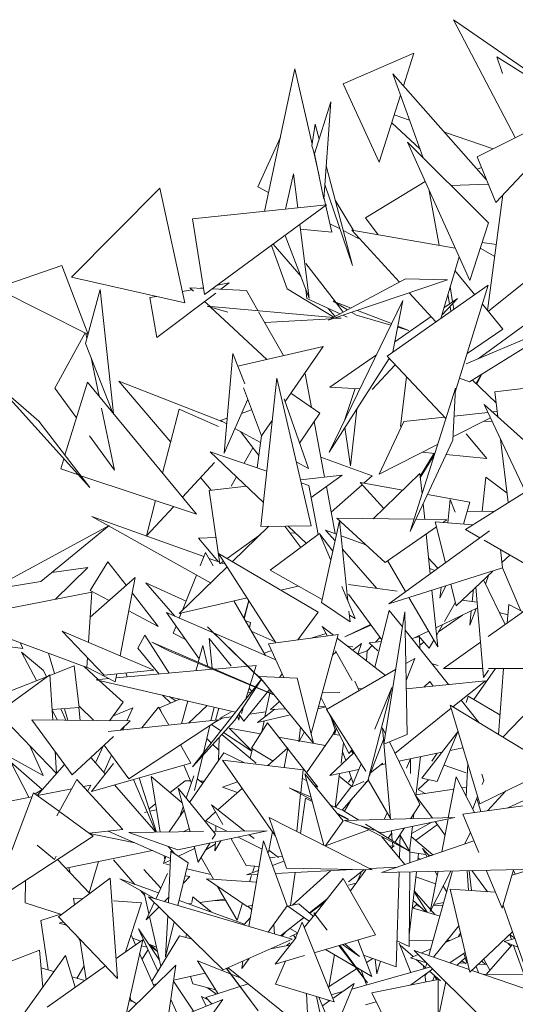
# Model space of a CAD drawing. Header units: metres. Extents: x -14.5 to 13.1, y -18.9 to 3.3.
# Tile 150 of 216: x 10.479 to 10.606, y 2.772 to 3.024. Entities that reach past the tile are written whole.
import ezdxf

# ---------------------------------------------------------------- set-up
doc = ezdxf.new("R2010")
doc.units = ezdxf.units.M
doc.layers.add('G-IMPT', color=7, linetype='Continuous', lineweight=5)
doc.layers.add('L-PLNT', color=7, linetype='Continuous', lineweight=5, true_color=0x005900)

# ---------------------------------------------------------------- blocks, each defined once
blk = doc.blocks.new('ÁRVORES ORNAMENTAIS - Pequeno e Médio Porte - Ipê-roxo-2940656-CORTE_CALÇADA')
at = {"layer": 'G-IMPT', "color": 253, "true_color": 0xaaaaaa}
for p, q in [((6.93972, 3.0027), (6.90909, 3.02396)), ((6.92489, 2.99373), (6.90909, 3.02396)), ((6.89892, 3.01537), (6.88078, 3.00748)), ((6.89625, 3.00702), (6.89892, 3.01537)), ((6.92017, 3.0144), (6.92158, 3.01018)), ((6.92017, 3.0144), (6.94062, 3.00164)), ((6.86061, 2.97482), (6.86843, 3.01137)), ((6.86843, 3.01137), (6.8728, 2.99202)), ((6.90126, 2.98854), (6.89353, 3.01009)), ((6.89353, 3.01009), (6.91745, 2.98303)), ((6.88999, 2.98745), (6.88078, 3.00748)), ((6.88999, 2.98745), (6.89549, 3.00465)), ((6.94503, 3.00386), (6.91509, 2.98881)), ((6.91988, 2.97713), (6.94503, 3.00386)), ((6.87347, 2.98961), (6.87762, 3.00293)), ((6.87583, 2.97796), (6.87762, 3.00293)), ((6.8978, 2.99821), (6.89386, 2.99956)), ((6.87362, 2.99714), (6.87274, 2.99163)), ((6.87362, 2.99714), (6.87463, 2.99332)), ((6.90044, 2.99085), (6.89321, 2.99754)), ((6.85893, 2.98108), (6.86469, 2.99387)), ((6.91922, 2.99089), (6.90674, 2.99515)), ((6.87342, 2.98961), (6.87274, 2.99163)), ((6.91321, 2.95712), (6.89722, 2.99255)), ((6.89722, 2.99255), (6.91804, 2.97193)), ((6.87318, 2.99033), (6.87462, 2.98396)), ((6.87583, 2.97796), (6.87347, 2.98961)), ((6.91988, 2.97713), (6.91509, 2.98881)), ((6.87644, 2.98646), (6.88316, 2.96095)), ((6.91517, 2.98562), (6.91621, 2.98608)), ((6.86801, 2.98447), (6.86598, 2.97538)), ((6.86913, 2.97571), (6.86801, 2.98447)), ((6.85893, 2.98108), (6.86165, 2.97969)), ((6.88316, 2.96095), (6.8761, 2.98173)), ((6.88654, 2.97313), (6.90177, 2.98248)), ((6.90839, 2.98149), (6.91796, 2.98179)), ((6.8338, 2.98075), (6.81115, 2.95797)), ((6.8338, 2.98075), (6.84016, 2.9514)), ((6.87586, 2.97843), (6.87787, 2.96952)), ((6.90536, 2.96612), (6.90285, 2.98007)), ((6.92173, 2.9791), (6.91779, 2.94943)), ((6.8422, 2.9729), (6.87647, 2.97647)), ((6.87647, 2.97647), (6.84527, 2.95348)), ((6.88346, 2.96993), (6.87876, 2.97767)), ((6.8422, 2.9729), (6.84527, 2.95348)), ((6.8721, 2.95257), (6.86968, 2.97147)), ((6.8774, 2.97164), (6.87998, 2.97032)), ((6.88654, 2.97313), (6.88976, 2.96883)), ((6.91321, 2.95712), (6.91804, 2.97193)), ((6.8721, 2.95257), (6.86587, 2.96866)), ((6.86983, 2.97026), (6.87787, 2.96952)), ((6.8808, 2.9699), (6.88469, 2.96791)), ((6.89522, 2.95668), (6.88299, 2.97001)), ((6.88299, 2.97001), (6.90947, 2.9654)), ((6.88469, 2.96791), (6.88424, 2.96865)), ((6.86241, 2.96611), (6.86644, 2.95496)), ((6.86997, 2.95809), (6.86283, 2.96642)), ((6.92003, 2.96632), (6.91638, 2.96683)), ((6.90576, 2.94734), (6.91048, 2.96318)), ((6.91962, 2.96323), (6.91591, 2.96539)), ((6.93773, 2.96507), (6.91798, 2.94921)), ((6.80867, 2.96096), (6.79184, 2.95511)), ((6.80867, 2.96096), (6.81539, 2.94328)), ((6.87122, 2.96146), (6.87879, 2.9516)), ((6.91451, 2.95345), (6.90943, 2.95967)), ((6.81115, 2.95797), (6.84016, 2.9514)), ((6.85157, 2.95648), (6.84858, 2.95593)), ((6.85157, 2.95648), (6.84944, 2.95487)), ((6.87692, 2.9469), (6.89675, 2.9575)), ((6.90751, 2.95725), (6.87692, 2.9469)), ((6.91796, 2.95587), (6.89202, 2.93773)), ((6.90751, 2.95725), (6.89675, 2.9575)), ((6.9088, 2.95165), (6.9082, 2.95554)), ((6.9095, 2.92851), (6.91796, 2.95587)), ((6.79184, 2.95511), (6.81539, 2.94328)), ((6.81854, 2.95477), (6.81475, 2.94094)), ((6.82189, 2.92303), (6.81854, 2.95477)), ((6.83294, 2.95303), (6.83126, 2.95272)), ((6.84816, 2.9539), (6.83303, 2.94246)), ((6.84205, 2.95472), (6.83954, 2.95425)), ((6.84147, 2.95526), (6.84246, 2.95433)), ((6.84147, 2.95526), (6.84501, 2.95509)), ((6.84499, 2.95526), (6.84425, 2.95512)), ((6.84729, 2.95497), (6.85601, 2.95455)), ((6.85895, 2.94938), (6.85601, 2.95455)), ((6.87842, 2.9477), (6.86644, 2.95496)), ((6.87124, 2.9548), (6.8715, 2.95246)), ((6.90455, 2.9465), (6.89773, 2.95394)), ((6.90805, 2.95113), (6.90761, 2.95357)), ((6.83303, 2.94246), (6.83126, 2.95272)), ((6.84527, 2.95172), (6.84657, 2.95051)), ((6.8512, 2.94896), (6.84595, 2.95056)), ((6.87828, 2.94763), (6.84595, 2.95056)), ((6.8715, 2.95246), (6.88, 2.94854)), ((6.87719, 2.91311), (6.89604, 2.95201)), ((6.88281, 2.95005), (6.87817, 2.95184)), ((6.87817, 2.95184), (6.88192, 2.94957)), ((6.87898, 2.95135), (6.8808, 2.94897)), ((6.89354, 2.9388), (6.89604, 2.95201)), ((6.90602, 2.94821), (6.91006, 2.95252)), ((6.91006, 2.95252), (6.90658, 2.95011)), ((6.9084, 2.94918), (6.90816, 2.9505)), ((6.90911, 2.94968), (6.90887, 2.95125)), ((6.92171, 2.94463), (6.91647, 2.95105)), ((6.84679, 2.95031), (6.86121, 2.93687)), ((6.86552, 2.93786), (6.8591, 2.94911)), ((6.87873, 2.94787), (6.87694, 2.94996)), ((6.88075, 2.9482), (6.88176, 2.94773)), ((6.88296, 2.94894), (6.88418, 2.94821)), ((6.89297, 2.94567), (6.88418, 2.94821)), ((6.89316, 2.94606), (6.88441, 2.94943)), ((6.86069, 2.94633), (6.87767, 2.9473)), ((6.87819, 2.94733), (6.88026, 2.94745)), ((6.88026, 2.94745), (6.8789, 2.94757)), ((6.90332, 2.94784), (6.89403, 2.94137)), ((6.93792, 2.94653), (6.91226, 2.93577)), ((6.91312, 2.93116), (6.93792, 2.94653)), ((6.91533, 2.93705), (6.92735, 2.9457)), ((6.80686, 2.92952), (6.81464, 2.94366)), ((6.81513, 2.94233), (6.81487, 2.94354)), ((6.89764, 2.94433), (6.89475, 2.94516)), ((6.89764, 2.94433), (6.8948, 2.94543)), ((6.92171, 2.94463), (6.91256, 2.9384)), ((6.82165, 2.92333), (6.81475, 2.94094)), ((6.85028, 2.91287), (6.85253, 2.93843)), ((6.85253, 2.93843), (6.85561, 2.93064)), ((6.85382, 2.93517), (6.87565, 2.94019)), ((6.87565, 2.94019), (6.8659, 2.92606)), ((6.88928, 2.93806), (6.8774, 2.92979)), ((6.81824, 2.92747), (6.81619, 2.93725)), ((6.8926, 2.93711), (6.87719, 2.91311)), ((6.88822, 2.92918), (6.89412, 2.93549)), ((6.90709, 2.92174), (6.89202, 2.93773)), ((6.87102, 2.93318), (6.87264, 2.92457)), ((6.91486, 2.93067), (6.91625, 2.93297)), ((6.91504, 2.9305), (6.91625, 2.93297)), ((6.81588, 2.90403), (6.79205, 2.93037)), ((6.79205, 2.93037), (6.80275, 2.92106)), ((6.80949, 2.91233), (6.81529, 2.93105)), ((6.84318, 2.89718), (6.81529, 2.93105)), ((6.83658, 2.91563), (6.82328, 2.93134)), ((6.82328, 2.93134), (6.84991, 2.92089)), ((6.86375, 2.93207), (6.85968, 2.89403)), ((6.87255, 2.89424), (6.86375, 2.93207)), ((6.89549, 2.9197), (6.89704, 2.9324)), ((6.91312, 2.93116), (6.91061, 2.93211)), ((6.92001, 2.92577), (6.91386, 2.93162)), ((6.91967, 2.92854), (6.93679, 2.93061)), ((6.80686, 2.92952), (6.81245, 2.92188)), ((6.85526, 2.92961), (6.85984, 2.91726)), ((6.8674, 2.92824), (6.87476, 2.92309)), ((6.88506, 2.92936), (6.8774, 2.92979)), ((6.88124, 2.92146), (6.88386, 2.92943)), ((6.89796, 2.8928), (6.90955, 2.92953)), ((6.90887, 2.91618), (6.90955, 2.92953)), ((6.91967, 2.92854), (6.92044, 2.92214)), ((6.85028, 2.91287), (6.85633, 2.92671)), ((6.86565, 2.9268), (6.87188, 2.90888)), ((6.93455, 2.90942), (6.91689, 2.92535)), ((6.91689, 2.92535), (6.92754, 2.90296)), ((6.82221, 2.90853), (6.81888, 2.92441)), ((6.83452, 2.9077), (6.83878, 2.9241)), ((6.8488, 2.9197), (6.83878, 2.9241)), ((6.85731, 2.92393), (6.85473, 2.92305)), ((6.86961, 2.9154), (6.87476, 2.92309)), ((6.88262, 2.90963), (6.88426, 2.92413)), ((6.90919, 2.92235), (6.91787, 2.92328)), ((6.91905, 2.9234), (6.92027, 2.92354)), ((6.81588, 2.90403), (6.80275, 2.92106)), ((6.85107, 2.92179), (6.84934, 2.9212)), ((6.84934, 2.9212), (6.85094, 2.92033)), ((6.86259, 2.92126), (6.85984, 2.91726)), ((6.87332, 2.92095), (6.87601, 2.9067)), ((6.8963, 2.92097), (6.88997, 2.9075)), ((6.8963, 2.92097), (6.90676, 2.92209)), ((6.91853, 2.9219), (6.90892, 2.91705)), ((6.91689, 2.92107), (6.91897, 2.92097)), ((6.85304, 2.91918), (6.85962, 2.91558)), ((6.85918, 2.91227), (6.85443, 2.91842)), ((6.88262, 2.90963), (6.88124, 2.91943)), ((6.91757, 2.91148), (6.91226, 2.91776)), ((6.81579, 2.91731), (6.82221, 2.90853)), ((6.85984, 2.91726), (6.85876, 2.90911)), ((6.90887, 2.91618), (6.89796, 2.8928)), ((6.92113, 2.91644), (6.92308, 2.90018)), ((6.86035, 2.90021), (6.84673, 2.91322)), ((6.84673, 2.91322), (6.86121, 2.90827)), ((6.85539, 2.91026), (6.85766, 2.91424)), ((6.90499, 2.91507), (6.88997, 2.9075)), ((6.90053, 2.90692), (6.90409, 2.91282)), ((6.90111, 2.91312), (6.90427, 2.9128)), ((6.80839, 2.90879), (6.8092, 2.91142)), ((6.84781, 2.91045), (6.83957, 2.90156)), ((6.86875, 2.9106), (6.87188, 2.90888)), ((6.88823, 2.90706), (6.87505, 2.91181)), ((6.90413, 2.91235), (6.90055, 2.9067)), ((6.90716, 2.91252), (6.91757, 2.91148)), ((6.80839, 2.90879), (6.81296, 2.90727)), ((6.90046, 2.90762), (6.88845, 2.89604)), ((6.90046, 2.90762), (6.90099, 2.90241)), ((6.81354, 2.90707), (6.84318, 2.89718)), ((6.84699, 2.90333), (6.84423, 2.90659)), ((6.85204, 2.90439), (6.85343, 2.90682)), ((6.86982, 2.90598), (6.88055, 2.90723)), ((6.86999, 2.90527), (6.87201, 2.90458)), ((6.88055, 2.90723), (6.87259, 2.90146)), ((6.89116, 2.89865), (6.88513, 2.90529)), ((6.88513, 2.90529), (6.89604, 2.90336)), ((6.88823, 2.90706), (6.88606, 2.90513)), ((6.91637, 2.89795), (6.91732, 2.90668)), ((6.9228, 2.90255), (6.91732, 2.90668)), ((6.84645, 2.90327), (6.85598, 2.90438)), ((6.84645, 2.90327), (6.8492, 2.88451)), ((6.87434, 2.89202), (6.87201, 2.90458)), ((6.87647, 2.90427), (6.87874, 2.89223)), ((6.88563, 2.90474), (6.87771, 2.89769)), ((6.92956, 2.90423), (6.9121, 2.89331)), ((6.83034, 2.89162), (6.83269, 2.90068)), ((6.90237, 2.90224), (6.91322, 2.90032)), ((6.9076, 2.89497), (6.90823, 2.90093)), ((6.90823, 2.90093), (6.90947, 2.89776)), ((6.91159, 2.89468), (6.91322, 2.90032)), ((6.83731, 2.89913), (6.83034, 2.89162)), ((6.90125, 2.89986), (6.90166, 2.89587)), ((6.91252, 2.89789), (6.9196, 2.898)), ((6.84509, 2.88634), (6.81634, 2.89663)), ((6.84676, 2.87957), (6.81634, 2.89663)), ((6.87984, 2.89546), (6.87521, 2.87458)), ((6.8915, 2.88486), (6.87913, 2.89616)), ((6.89894, 2.8959), (6.87913, 2.89616)), ((6.87984, 2.89546), (6.88198, 2.875)), ((6.90738, 2.89579), (6.89941, 2.89589)), ((6.90697, 2.88474), (6.90439, 2.89521)), ((6.914, 2.8945), (6.90439, 2.89521)), ((6.90633, 2.89507), (6.90738, 2.89579)), ((6.79038, 2.87782), (6.8208, 2.89429)), ((6.8033, 2.87996), (6.8208, 2.89429)), ((6.86167, 2.89406), (6.8524, 2.88504)), ((6.87255, 2.89424), (6.85968, 2.89403)), ((6.86584, 2.89413), (6.86989, 2.88868)), ((6.8713, 2.88974), (6.8667, 2.89414)), ((6.87871, 2.89037), (6.87629, 2.89313)), ((6.87629, 2.89313), (6.87909, 2.8921)), ((6.8915, 2.88486), (6.9047, 2.89395)), ((6.89245, 2.87423), (6.91826, 2.89291)), ((6.9121, 2.89331), (6.91583, 2.89115)), ((6.84371, 2.89102), (6.84821, 2.89127)), ((6.84371, 2.89102), (6.84885, 2.885)), ((6.85958, 2.89203), (6.85104, 2.88584)), ((6.8621, 2.88282), (6.8747, 2.89229)), ((6.86719, 2.89232), (6.86852, 2.8924)), ((6.87751, 2.88561), (6.8747, 2.89229)), ((6.87813, 2.88775), (6.87479, 2.89206)), ((6.88023, 2.89167), (6.88662, 2.88932)), ((6.90205, 2.89212), (6.90309, 2.88193)), ((6.9169, 2.89053), (6.9332, 2.88109)), ((6.8894, 2.87816), (6.88059, 2.88821)), ((6.92163, 2.88341), (6.92106, 2.88812)), ((6.81595, 2.87764), (6.82051, 2.88496)), ((6.82516, 2.87898), (6.82051, 2.88496)), ((6.8455, 2.88738), (6.84415, 2.884)), ((6.8455, 2.88738), (6.84748, 2.88399)), ((6.84915, 2.88489), (6.84638, 2.88588)), ((6.86355, 2.8642), (6.84883, 2.88714)), ((6.87436, 2.87213), (6.84883, 2.88714)), ((6.8501, 2.88516), (6.8492, 2.88451)), ((6.89677, 2.87736), (6.89214, 2.8853)), ((6.90505, 2.88335), (6.90268, 2.88596)), ((6.92145, 2.88485), (6.92345, 2.88674)), ((6.80609, 2.88224), (6.81534, 2.88354)), ((6.80709, 2.87538), (6.81534, 2.88354)), ((6.85103, 2.88371), (6.83871, 2.87174)), ((6.85061, 2.88437), (6.84954, 2.88475)), ((6.8621, 2.88282), (6.87537, 2.8753)), ((6.92163, 2.88341), (6.89245, 2.87423)), ((6.90295, 2.88328), (6.90428, 2.88279)), ((6.9097, 2.87373), (6.91909, 2.88261)), ((6.92159, 2.88341), (6.92632, 2.87244)), ((6.79038, 2.87782), (6.8033, 2.87996)), ((6.81596, 2.87081), (6.82744, 2.88101)), ((6.82364, 2.86089), (6.82744, 2.88101)), ((6.84318, 2.88158), (6.83956, 2.87256)), ((6.91671, 2.88036), (6.92227, 2.86892)), ((6.91814, 2.88172), (6.91722, 2.8793)), ((6.82077, 2.87508), (6.81595, 2.87764)), ((6.8405, 2.8749), (6.83018, 2.87961)), ((6.83765, 2.87108), (6.83018, 2.87961)), ((6.86927, 2.87876), (6.86483, 2.87774)), ((6.88387, 2.87049), (6.88045, 2.87864)), ((6.88215, 2.87915), (6.89459, 2.87744)), ((6.90353, 2.87772), (6.90501, 2.86322)), ((6.90556, 2.87567), (6.90705, 2.87882)), ((6.90556, 2.87567), (6.90585, 2.87845)), ((6.9097, 2.87373), (6.90834, 2.87923)), ((6.91387, 2.87479), (6.91421, 2.878)), ((6.91476, 2.87852), (6.91677, 2.85534)), ((6.81641, 2.87719), (6.78159, 2.87041)), ((6.81552, 2.86437), (6.81641, 2.87719)), ((6.83334, 2.86844), (6.82669, 2.87701)), ((6.85615, 2.87574), (6.83871, 2.87174)), ((6.85275, 2.87496), (6.86088, 2.86102)), ((6.85533, 2.87054), (6.85657, 2.87507)), ((6.8554, 2.87042), (6.85663, 2.87499)), ((6.88215, 2.87666), (6.89065, 2.86496)), ((6.90501, 2.86322), (6.89764, 2.87586)), ((6.91121, 2.87516), (6.9151, 2.87462)), ((6.91793, 2.86582), (6.93159, 2.87558)), ((6.83334, 2.86844), (6.82582, 2.87241)), ((6.87521, 2.87458), (6.88254, 2.86964)), ((6.88226, 2.87231), (6.88254, 2.86964)), ((6.88886, 2.858), (6.89259, 2.87254)), ((6.89596, 2.86833), (6.89259, 2.87254)), ((6.90451, 2.8681), (6.91523, 2.8732)), ((6.90675, 2.86968), (6.90951, 2.8745)), ((6.91484, 2.87302), (6.91321, 2.86872)), ((6.91321, 2.86872), (6.91361, 2.87244)), ((6.9232, 2.87403), (6.92282, 2.86932)), ((6.92683, 2.87218), (6.9232, 2.87403)), ((6.81507, 2.85791), (6.78159, 2.87041)), ((6.86349, 2.85989), (6.83546, 2.87202)), ((6.84389, 2.86016), (6.83546, 2.87202)), ((6.83928, 2.87187), (6.83877, 2.87059)), ((6.85699, 2.86947), (6.85574, 2.86983)), ((6.86917, 2.86496), (6.87436, 2.87213)), ((6.88236, 2.87135), (6.88387, 2.87049)), ((6.89122, 2.83825), (6.89657, 2.87221)), ((6.89719, 2.84072), (6.89657, 2.87221)), ((6.91134, 2.87135), (6.90524, 2.86705)), ((6.92299, 2.87139), (6.92077, 2.87201)), ((6.79865, 2.86275), (6.76158, 2.86796)), ((6.81949, 2.85598), (6.8088, 2.86725)), ((6.8088, 2.86725), (6.83229, 2.85718)), ((6.83794, 2.86853), (6.83722, 2.86672)), ((6.86024, 2.8544), (6.84597, 2.86833)), ((6.84597, 2.86833), (6.86066, 2.85389)), ((6.85699, 2.86947), (6.85681, 2.86799)), ((6.86339, 2.86446), (6.85724, 2.86726)), ((6.87827, 2.86617), (6.8754, 2.86839)), ((6.87674, 2.86597), (6.8754, 2.86839)), ((6.88124, 2.86578), (6.88776, 2.86895)), ((6.88124, 2.86578), (6.88788, 2.86877)), ((6.90779, 2.85355), (6.89666, 2.86746)), ((6.89846, 2.86521), (6.90268, 2.86722)), ((6.90471, 2.86613), (6.90634, 2.86897)), ((6.82815, 2.86284), (6.82992, 2.86623)), ((6.82992, 2.86623), (6.83621, 2.85646)), ((6.83722, 2.86672), (6.84039, 2.86509)), ((6.8464, 2.86532), (6.84724, 2.85772)), ((6.8464, 2.86532), (6.85204, 2.85833)), ((6.87948, 2.86634), (6.86167, 2.86395)), ((6.87638, 2.86662), (6.87254, 2.86541)), ((6.87948, 2.86634), (6.87254, 2.84099)), ((6.89162, 2.85588), (6.87923, 2.86543)), ((6.88903, 2.86438), (6.8902, 2.86559)), ((6.89931, 2.86562), (6.90027, 2.86574)), ((6.90282, 2.86282), (6.90006, 2.86598)), ((6.90034, 2.86566), (6.90041, 2.86277)), ((6.90282, 2.86282), (6.90402, 2.86492)), ((6.79865, 2.86275), (6.79799, 2.86429)), ((6.82815, 2.86284), (6.83363, 2.85623)), ((6.83628, 2.86206), (6.83172, 2.86438)), ((6.83172, 2.86438), (6.85828, 2.85298)), ((6.84364, 2.85926), (6.84481, 2.86351)), ((6.84611, 2.8582), (6.84481, 2.86351)), ((6.86223, 2.86216), (6.86053, 2.86162)), ((6.86167, 2.86395), (6.86555, 2.85532)), ((6.88306, 2.85453), (6.87884, 2.86216)), ((6.88328, 2.86319), (6.88215, 2.86338)), ((6.88548, 2.86409), (6.88321, 2.86236)), ((6.88452, 2.86136), (6.88548, 2.86409)), ((6.88693, 2.8622), (6.88455, 2.86133)), ((6.88693, 2.8622), (6.88678, 2.85961)), ((6.88692, 2.8622), (6.8882, 2.86352)), ((6.88747, 2.86419), (6.89055, 2.86456)), ((6.88747, 2.86419), (6.88967, 2.86216)), ((6.90146, 2.86438), (6.90039, 2.86363)), ((6.90646, 2.85761), (6.91599, 2.86443)), ((6.79833, 2.86182), (6.80402, 2.85711)), ((6.79833, 2.86182), (6.80219, 2.85454)), ((6.80676, 2.85634), (6.80523, 2.86159)), ((6.81507, 2.85791), (6.81525, 2.86045)), ((6.83628, 2.86206), (6.85821, 2.85289)), ((6.87898, 2.86191), (6.87805, 2.86109)), ((6.89683, 2.85889), (6.8991, 2.86021)), ((6.89691, 2.85454), (6.8991, 2.86021)), ((6.80402, 2.85711), (6.80473, 2.85554)), ((6.81184, 2.85834), (6.80558, 2.85587)), ((6.81313, 2.84763), (6.81184, 2.85834)), ((6.81802, 2.85483), (6.81441, 2.85816)), ((6.82239, 2.85423), (6.81507, 2.85795)), ((6.81949, 2.85598), (6.83229, 2.85718)), ((6.8473, 2.85745), (6.82258, 2.85524)), ((6.84304, 2.85707), (6.84358, 2.85901)), ((6.85844, 2.85845), (6.84786, 2.8575)), ((6.85585, 2.84988), (6.85844, 2.85845)), ((6.87652, 2.84713), (6.89418, 2.85736)), ((6.90357, 2.85883), (6.90514, 2.85842)), ((6.91658, 2.85763), (6.90646, 2.85761)), ((6.9143, 2.84967), (6.91977, 2.85764)), ((6.91677, 2.85534), (6.918, 2.85721)), ((6.92681, 2.85765), (6.918, 2.85763)), ((6.92189, 2.85764), (6.92054, 2.84077)), ((6.80514, 2.8557), (6.78592, 2.84813)), ((6.7923, 2.84633), (6.80557, 2.85601)), ((6.80639, 2.84442), (6.80557, 2.85601)), ((6.82073, 2.85507), (6.81744, 2.85478)), ((6.85318, 2.84649), (6.81744, 2.85478)), ((6.82436, 2.84899), (6.81829, 2.85458)), ((6.82239, 2.85423), (6.82278, 2.85629)), ((6.82545, 2.8555), (6.82509, 2.85651)), ((6.85981, 2.85492), (6.84216, 2.83244)), ((6.85303, 2.84443), (6.85981, 2.85492)), ((6.85924, 2.85563), (6.87316, 2.83853)), ((6.85924, 2.85563), (6.86897, 2.85515)), ((6.86513, 2.85624), (6.86443, 2.85537)), ((6.87316, 2.83853), (6.86897, 2.85515)), ((6.86194, 2.85231), (6.85529, 2.84414)), ((6.85667, 2.85259), (6.85733, 2.85177)), ((6.85844, 2.85279), (6.86315, 2.85082)), ((6.8585, 2.85289), (6.86307, 2.85092)), ((6.86213, 2.85208), (6.86073, 2.84528)), ((6.88375, 2.85443), (6.88486, 2.85196)), ((6.88571, 2.85245), (6.88463, 2.85248)), ((6.89324, 2.85279), (6.88712, 2.82887)), ((6.89324, 2.85279), (6.88893, 2.84209)), ((6.89696, 2.85244), (6.91726, 2.85452)), ((6.90297, 2.85434), (6.90145, 2.8529)), ((6.90297, 2.85434), (6.90385, 2.85315)), ((6.91726, 2.85452), (6.90892, 2.84783)), ((6.83895, 2.84979), (6.83372, 2.84756)), ((6.83658, 2.84878), (6.83449, 2.85082)), ((6.83787, 2.84933), (6.83621, 2.85043)), ((6.85632, 2.85143), (6.85717, 2.85156)), ((6.87509, 2.85031), (6.87663, 2.8472)), ((6.87539, 2.85139), (6.8799, 2.85146)), ((6.91226, 2.84892), (6.91282, 2.85054)), ((6.91282, 2.85054), (6.92094, 2.84574)), ((6.93311, 2.85199), (6.92169, 2.84007)), ((6.81313, 2.84763), (6.8062, 2.8471)), ((6.80844, 2.84727), (6.80973, 2.84438)), ((6.81022, 2.84438), (6.80936, 2.84734)), ((6.81334, 2.84434), (6.813, 2.84762)), ((6.81309, 2.84796), (6.8169, 2.84431)), ((6.82092, 2.84427), (6.82436, 2.84899)), ((6.82192, 2.84551), (6.82688, 2.84756)), ((6.82538, 2.84422), (6.82688, 2.84756)), ((6.83342, 2.84774), (6.8292, 2.84243)), ((6.83609, 2.84314), (6.83342, 2.84774)), ((6.83372, 2.84756), (6.83424, 2.84634)), ((6.83933, 2.84348), (6.84093, 2.84933)), ((6.84115, 2.84366), (6.84592, 2.84817)), ((6.84772, 2.84775), (6.8469, 2.84426)), ((6.84809, 2.84438), (6.84889, 2.84748)), ((6.85472, 2.84613), (6.85523, 2.84783)), ((6.86326, 2.84721), (6.8588, 2.84382)), ((6.86448, 2.84919), (6.86215, 2.84715)), ((6.86598, 2.84735), (6.86215, 2.84715)), ((6.87634, 2.8478), (6.87427, 2.84733)), ((6.87629, 2.8479), (6.8744, 2.8478)), ((6.88656, 2.8313), (6.87652, 2.84713)), ((6.90844, 2.84745), (6.89403, 2.8359)), ((6.9082, 2.84827), (6.93463, 2.8322)), ((6.9082, 2.84827), (6.91577, 2.82297)), ((6.91564, 2.84375), (6.91102, 2.84952)), ((6.7923, 2.84633), (6.80735, 2.83077)), ((6.8062, 2.84698), (6.80757, 2.8444)), ((6.84797, 2.8439), (6.85005, 2.84497)), ((6.84907, 2.84484), (6.85204, 2.84655)), ((6.85204, 2.84525), (6.84907, 2.84484)), ((6.85401, 2.84441), (6.85369, 2.84544)), ((6.85529, 2.84414), (6.85401, 2.84594)), ((6.85417, 2.84571), (6.85401, 2.84441)), ((6.86098, 2.8465), (6.85673, 2.84591)), ((6.86694, 2.84567), (6.8588, 2.84382)), ((6.87721, 2.84604), (6.88225, 2.83588)), ((6.87772, 2.84501), (6.87883, 2.8417)), ((6.80098, 2.84447), (6.81133, 2.83042)), ((6.80098, 2.84447), (6.82623, 2.84421)), ((6.82058, 2.84154), (6.84882, 2.84446)), ((6.82369, 2.84186), (6.82623, 2.84421)), ((6.82435, 2.84193), (6.82477, 2.84286)), ((6.82585, 2.82936), (6.84882, 2.84446)), ((6.85303, 2.84443), (6.84216, 2.83244)), ((6.8466, 2.843), (6.84495, 2.83599)), ((6.84942, 2.84169), (6.84702, 2.84327)), ((6.85738, 2.83657), (6.85154, 2.84236)), ((6.85154, 2.84236), (6.85961, 2.84089)), ((6.85726, 2.83719), (6.86139, 2.84368)), ((6.86051, 2.8442), (6.85993, 2.84139)), ((6.87425, 2.82721), (6.86139, 2.84368)), ((6.86985, 2.84259), (6.86941, 2.83888)), ((6.87816, 2.8407), (6.87873, 2.84199)), ((6.87903, 2.84237), (6.87855, 2.84072)), ((6.89083, 2.84246), (6.89287, 2.819)), ((6.89083, 2.84246), (6.89163, 2.84083)), ((6.78717, 2.83951), (6.80386, 2.83022)), ((6.81133, 2.83042), (6.82192, 2.84023)), ((6.84698, 2.83858), (6.84582, 2.83971)), ((6.84901, 2.83999), (6.84879, 2.83396)), ((6.85851, 2.83339), (6.84972, 2.84077)), ((6.85735, 2.83644), (6.85013, 2.84122)), ((6.86422, 2.84005), (6.87621, 2.83787)), ((6.87084, 2.84138), (6.86941, 2.83888)), ((6.87139, 2.83087), (6.87882, 2.84165)), ((6.87855, 2.84072), (6.87994, 2.84055)), ((6.88742, 2.82995), (6.89109, 2.83946)), ((6.89122, 2.83825), (6.89719, 2.84072)), ((6.90091, 2.82955), (6.91017, 2.84137)), ((6.91017, 2.84137), (6.90489, 2.82864)), ((6.80052, 2.83783), (6.80386, 2.83022)), ((6.81733, 2.83345), (6.81938, 2.83787)), ((6.82585, 2.82936), (6.81952, 2.838)), ((6.84176, 2.83339), (6.83906, 2.83804)), ((6.84889, 2.8367), (6.84737, 2.83819)), ((6.85691, 2.83473), (6.85751, 2.83705)), ((6.86281, 2.83393), (6.85726, 2.83719)), ((6.86149, 2.83276), (6.8666, 2.83729)), ((6.86567, 2.83228), (6.8666, 2.83729)), ((6.8809, 2.8386), (6.88022, 2.83339)), ((6.89261, 2.83882), (6.90042, 2.82276)), ((6.91147, 2.83733), (6.90821, 2.83665)), ((6.80735, 2.83077), (6.80696, 2.83636)), ((6.81611, 2.83485), (6.81979, 2.83061)), ((6.81944, 2.83102), (6.82142, 2.83541)), ((6.8502, 2.83599), (6.84142, 2.82333)), ((6.84479, 2.83535), (6.84267, 2.82636)), ((6.8502, 2.83599), (6.85553, 2.83346)), ((6.88355, 2.83604), (6.87734, 2.83019)), ((6.88061, 2.83641), (6.88142, 2.83403)), ((6.88225, 2.83588), (6.88306, 2.83682)), ((6.88286, 2.83659), (6.88331, 2.83582)), ((6.90613, 2.83621), (6.89501, 2.83389)), ((6.89806, 2.83452), (6.89699, 2.83206)), ((6.89803, 2.83076), (6.89807, 2.83453)), ((6.90057, 2.83505), (6.89939, 2.82488)), ((6.9035, 2.83393), (6.90488, 2.83595)), ((6.79559, 2.8336), (6.80362, 2.8266)), ((6.79559, 2.8336), (6.8002, 2.82463)), ((6.80939, 2.83306), (6.8024, 2.8251)), ((6.84176, 2.83339), (6.81625, 2.82616)), ((6.82192, 2.83329), (6.81625, 2.82616)), ((6.83992, 2.83287), (6.84187, 2.82826)), ((6.84987, 2.83412), (6.87049, 2.83171)), ((6.84987, 2.83412), (6.86343, 2.81468)), ((6.88535, 2.83322), (6.88299, 2.82738)), ((6.8909, 2.83339), (6.88778, 2.83089)), ((6.89164, 2.83318), (6.89029, 2.8329)), ((6.91226, 2.83088), (6.90663, 2.83284)), ((6.91268, 2.83327), (6.91229, 2.82496)), ((6.93463, 2.8322), (6.91577, 2.82297)), ((6.83291, 2.81572), (6.8285, 2.82963)), ((6.83391, 2.81573), (6.83156, 2.83)), ((6.83156, 2.83), (6.83951, 2.82323)), ((6.8425, 2.8301), (6.84054, 2.82442)), ((6.84484, 2.82826), (6.84339, 2.8294)), ((6.87049, 2.83171), (6.86989, 2.82581)), ((6.87145, 2.82885), (6.87027, 2.82955)), ((6.87098, 2.83063), (6.87583, 2.81232)), ((6.87098, 2.83063), (6.88081, 2.81864)), ((6.88475, 2.83174), (6.87734, 2.83019)), ((6.87987, 2.83072), (6.87874, 2.8221)), ((6.87978, 2.83004), (6.88296, 2.82737)), ((6.88215, 2.82852), (6.88289, 2.82965)), ((6.88235, 2.83124), (6.88335, 2.82828)), ((6.90091, 2.82955), (6.90489, 2.82864)), ((6.90974, 2.8299), (6.90772, 2.81941)), ((6.90974, 2.8299), (6.91447, 2.82074)), ((6.91629, 2.8306), (6.91678, 2.82895)), ((6.80244, 2.82507), (6.81126, 2.82682)), ((6.80744, 2.81987), (6.81255, 2.82916)), ((6.81255, 2.82916), (6.82435, 2.81636)), ((6.81417, 2.8274), (6.81607, 2.82778)), ((6.81529, 2.82618), (6.81607, 2.82778)), ((6.8222, 2.82785), (6.83274, 2.81571)), ((6.83276, 2.81571), (6.82704, 2.82922)), ((6.83643, 2.82585), (6.84029, 2.82884)), ((6.8385, 2.82694), (6.84153, 2.81581)), ((6.8385, 2.82694), (6.84802, 2.81517)), ((6.84163, 2.82882), (6.84029, 2.82884)), ((6.84518, 2.82876), (6.84419, 2.82877)), ((6.84866, 2.82139), (6.8549, 2.82692)), ((6.8537, 2.82863), (6.84987, 2.82724)), ((6.85371, 2.82586), (6.84987, 2.82724)), ((6.86697, 2.82703), (6.87256, 2.82469)), ((6.86697, 2.82703), (6.87274, 2.82399)), ((6.87425, 2.82721), (6.87335, 2.82774)), ((6.8827, 2.82726), (6.8788, 2.82207)), ((6.88048, 2.82137), (6.88738, 2.82923)), ((6.8827, 2.82726), (6.88607, 2.82868)), ((6.88633, 2.82824), (6.88712, 2.82887)), ((6.88719, 2.82912), (6.89284, 2.81934)), ((6.90266, 2.82915), (6.89996, 2.82663)), ((6.91226, 2.82721), (6.91121, 2.82705)), ((6.91678, 2.82895), (6.91637, 2.82787)), ((6.79007, 2.82262), (6.80103, 2.82479)), ((6.80142, 2.82581), (6.7908, 2.79773)), ((6.80806, 2.82098), (6.80142, 2.82581)), ((6.80382, 2.82672), (6.80183, 2.82551)), ((6.86986, 2.82551), (6.86888, 2.81585)), ((6.8711, 2.8244), (6.86984, 2.81537)), ((6.87287, 2.82352), (6.8711, 2.8244)), ((6.90366, 2.8193), (6.8994, 2.82499)), ((6.90913, 2.82673), (6.89943, 2.82524)), ((6.89996, 2.82663), (6.90179, 2.8256)), ((6.91521, 2.82483), (6.914, 2.82165)), ((6.91502, 2.82435), (6.91607, 2.82096)), ((6.91775, 2.82119), (6.92248, 2.82626)), ((6.92299, 2.82192), (6.92926, 2.82482)), ((6.83103, 2.82167), (6.83271, 2.82298)), ((6.83978, 2.82223), (6.8389, 2.8197)), ((6.85555, 2.81596), (6.84704, 2.82267)), ((6.84994, 2.81762), (6.84704, 2.82267)), ((6.87757, 2.82259), (6.8808, 2.82124)), ((6.88112, 2.82104), (6.88293, 2.82415)), ((6.89804, 2.81914), (6.90042, 2.82276)), ((6.9294, 2.82282), (6.91141, 2.82031)), ((6.81674, 2.81467), (6.80816, 2.82091)), ((6.83056, 2.82091), (6.82983, 2.82075)), ((6.83296, 2.82146), (6.83122, 2.82106)), ((6.84003, 2.82132), (6.83617, 2.81575)), ((6.84556, 2.81864), (6.84807, 2.82087)), ((6.86182, 2.81944), (6.86622, 2.80647)), ((6.86182, 2.81944), (6.88818, 2.80605)), ((6.87924, 2.82056), (6.88215, 2.81902)), ((6.88215, 2.81888), (6.87954, 2.82019)), ((6.8808, 2.82124), (6.88479, 2.81877)), ((6.88113, 2.81867), (6.90938, 2.81946)), ((6.89056, 2.81556), (6.90938, 2.81946)), ((6.89206, 2.82069), (6.8913, 2.81895)), ((6.89887, 2.82039), (6.89873, 2.81916)), ((6.91141, 2.82031), (6.91554, 2.81046)), ((6.85094, 2.81591), (6.84556, 2.81864)), ((6.84817, 2.81731), (6.84812, 2.81588)), ((6.8762, 2.81213), (6.88081, 2.81864)), ((6.88863, 2.8162), (6.88113, 2.81867)), ((6.88689, 2.81652), (6.88539, 2.81727)), ((6.88561, 2.81719), (6.8976, 2.81087)), ((6.88652, 2.81771), (6.8976, 2.81087)), ((6.89404, 2.81306), (6.8965, 2.81679)), ((6.8985, 2.81721), (6.89776, 2.81084)), ((6.89829, 2.81539), (6.90351, 2.81824)), ((6.89931, 2.8136), (6.90492, 2.81762)), ((6.90687, 2.81501), (6.90432, 2.81841)), ((6.90766, 2.8191), (6.90603, 2.81062)), ((6.81674, 2.81467), (6.7908, 2.79773)), ((6.81565, 2.81546), (6.82435, 2.81636)), ((6.81581, 2.81534), (6.82739, 2.81295)), ((6.82054, 2.81596), (6.83654, 2.80894)), ((6.82589, 2.81564), (6.84497, 2.81585)), ((6.83837, 2.81114), (6.82589, 2.81564)), ((6.83837, 2.81114), (6.86129, 2.81602)), ((6.84133, 2.81652), (6.83974, 2.81579)), ((6.84723, 2.81387), (6.84802, 2.81517)), ((6.84745, 2.81587), (6.86129, 2.81602)), ((6.86003, 2.8113), (6.85384, 2.81444)), ((6.85794, 2.81408), (6.85671, 2.81505)), ((6.86163, 2.81049), (6.86263, 2.81584)), ((6.88737, 2.81626), (6.87622, 2.81216)), ((6.89056, 2.81556), (6.88933, 2.81597)), ((6.8907, 2.8145), (6.89656, 2.80739)), ((6.89231, 2.81413), (6.89318, 2.81536)), ((6.89312, 2.81609), (6.89335, 2.81349)), ((6.89529, 2.81229), (6.89538, 2.81509)), ((6.89537, 2.81496), (6.89776, 2.81084)), ((6.89819, 2.81454), (6.90377, 2.80985)), ((6.91183, 2.8126), (6.91337, 2.81563)), ((6.80238, 2.81237), (6.80679, 2.80869)), ((6.83596, 2.81201), (6.83753, 2.81021)), ((6.84256, 2.81203), (6.84366, 2.80798)), ((6.84366, 2.80798), (6.84664, 2.8129)), ((6.84557, 2.81113), (6.848, 2.81266)), ((6.84941, 2.81349), (6.84793, 2.8109)), ((6.84802, 2.81319), (6.84793, 2.8109)), ((6.85593, 2.80716), (6.85204, 2.81395)), ((6.8604, 2.8135), (6.85663, 2.79152)), ((6.8604, 2.8135), (6.86643, 2.79682)), ((6.91429, 2.81343), (6.89062, 2.80536)), ((6.89267, 2.81212), (6.89387, 2.81223)), ((6.89387, 2.81223), (6.89308, 2.81161)), ((6.89338, 2.81309), (6.89346, 2.81217)), ((6.8952, 2.80904), (6.89529, 2.81208)), ((6.89784, 2.80782), (6.89787, 2.81183)), ((6.80679, 2.80869), (6.80719, 2.80951)), ((6.83188, 2.81098), (6.80969, 2.80643)), ((6.83536, 2.80945), (6.83473, 2.80764)), ((6.83507, 2.80863), (6.83491, 2.80965)), ((6.83663, 2.81082), (6.83598, 2.79761)), ((6.83663, 2.81082), (6.84106, 2.80779)), ((6.8427, 2.81151), (6.83856, 2.8095)), ((6.84437, 2.80916), (6.84756, 2.80361)), ((6.86417, 2.80917), (6.86174, 2.81108)), ((6.86197, 2.80915), (6.86339, 2.80929)), ((6.86396, 2.80934), (6.86521, 2.80946)), ((6.89786, 2.81058), (6.90195, 2.80997)), ((6.90007, 2.81025), (6.89987, 2.80852)), ((6.90287, 2.80954), (6.9011, 2.81151)), ((6.9023, 2.80934), (6.9011, 2.81151)), ((6.90257, 2.80988), (6.90347, 2.80974)), ((6.80755, 2.80867), (6.81583, 2.79999)), ((6.81565, 2.80018), (6.81805, 2.80814)), ((6.82192, 2.80862), (6.82743, 2.80232)), ((6.83652, 2.80851), (6.83473, 2.80764)), ((6.83525, 2.80754), (6.83645, 2.80726)), ((6.84106, 2.80779), (6.83844, 2.79688)), ((6.85927, 2.8069), (6.85593, 2.80716)), ((6.85806, 2.80699), (6.8575, 2.80528)), ((6.86561, 2.80826), (6.86268, 2.80719)), ((6.89468, 2.80675), (6.88753, 2.80637)), ((6.89993, 2.80902), (6.90071, 2.8088)), ((6.81047, 2.80659), (6.8108, 2.80526)), ((6.83403, 2.8013), (6.82969, 2.80612)), ((6.83276, 2.79856), (6.83579, 2.80509)), ((6.83983, 2.80264), (6.84151, 2.8043)), ((6.84151, 2.8043), (6.84026, 2.80447)), ((6.8407, 2.80627), (6.84685, 2.80484)), ((6.85909, 2.80586), (6.85599, 2.80472)), ((6.85892, 2.80488), (6.85599, 2.80472)), ((6.85729, 2.80462), (6.85676, 2.80298)), ((6.88315, 2.80614), (6.86343, 2.80511)), ((6.86622, 2.80647), (6.88818, 2.80605)), ((6.86844, 2.80537), (6.86725, 2.79686)), ((6.87759, 2.80585), (6.86778, 2.79698)), ((6.88612, 2.80609), (6.88215, 2.80294)), ((6.88265, 2.80062), (6.88655, 2.80608)), ((6.88551, 2.8056), (6.88442, 2.80311)), ((6.9328, 2.80623), (6.89062, 2.80536)), ((6.89436, 2.78121), (6.89509, 2.80545)), ((6.89766, 2.78642), (6.89782, 2.80551)), ((6.89953, 2.80554), (6.89768, 2.78938)), ((6.90445, 2.80241), (6.89938, 2.80427)), ((6.90276, 2.78407), (6.90882, 2.80574)), ((6.90309, 2.79536), (6.90835, 2.80573)), ((6.90508, 2.80566), (6.90309, 2.79536)), ((6.90489, 2.80467), (6.90435, 2.80564)), ((6.91291, 2.80076), (6.91259, 2.80581)), ((6.91365, 2.80071), (6.91308, 2.80582)), ((6.91779, 2.80044), (6.91374, 2.80584)), ((6.91745, 2.80591), (6.92153, 2.79621)), ((6.92444, 2.80606), (6.92153, 2.79621)), ((6.92878, 2.80615), (6.92404, 2.8047)), ((6.92439, 2.80589), (6.92485, 2.80494)), ((6.79938, 2.80333), (6.79926, 2.79755)), ((6.80781, 2.79403), (6.82103, 2.80386)), ((6.82296, 2.77822), (6.82103, 2.80386)), ((6.83348, 2.80012), (6.82356, 2.80373)), ((6.83242, 2.79866), (6.82356, 2.80373)), ((6.85617, 2.79665), (6.84576, 2.80373)), ((6.84576, 2.80373), (6.85858, 2.80286)), ((6.8486, 2.8018), (6.85357, 2.79315)), ((6.8808, 2.80384), (6.87356, 2.79471)), ((6.88908, 2.78941), (6.8808, 2.80384)), ((6.88405, 2.80259), (6.88215, 2.80214)), ((6.9073, 2.80032), (6.90642, 2.80191)), ((6.82886, 2.8007), (6.82991, 2.79949)), ((6.82975, 2.80018), (6.83099, 2.79477)), ((6.85, 2.78038), (6.83087, 2.79911)), ((6.8677, 2.78826), (6.83087, 2.79911)), ((6.84229, 2.79914), (6.84202, 2.79763)), ((6.84229, 2.79914), (6.84691, 2.79523)), ((6.9023, 2.79518), (6.89894, 2.80043)), ((6.89897, 2.80067), (6.90426, 2.79459)), ((6.91325, 2.77977), (6.90816, 2.80107)), ((6.91981, 2.8003), (6.90816, 2.80107)), ((6.79926, 2.79755), (6.80859, 2.79461)), ((6.81398, 2.79862), (6.81167, 2.79878)), ((6.81167, 2.79878), (6.81193, 2.7971)), ((6.82911, 2.79756), (6.82192, 2.79806)), ((6.82911, 2.79756), (6.82502, 2.78502)), ((6.83029, 2.79326), (6.83234, 2.79767)), ((6.835, 2.79789), (6.83604, 2.79891)), ((6.85546, 2.79211), (6.83876, 2.7982)), ((6.84117, 2.79732), (6.84199, 2.79743)), ((6.844, 2.79769), (6.85047, 2.79855)), ((6.85064, 2.79825), (6.84737, 2.79812)), ((6.85497, 2.79746), (6.85357, 2.79315)), ((6.85617, 2.79665), (6.85756, 2.79697)), ((6.85737, 2.79582), (6.85637, 2.79669)), ((6.86643, 2.79682), (6.86154, 2.79007)), ((6.86941, 2.79733), (6.86662, 2.79672)), ((6.8721, 2.79287), (6.86662, 2.79672)), ((6.86941, 2.79733), (6.8731, 2.79413)), ((6.87657, 2.79851), (6.87212, 2.79498)), ((6.8722, 2.79491), (6.87592, 2.79769)), ((6.90199, 2.79527), (6.89869, 2.7982)), ((6.89971, 2.79729), (6.89874, 2.79626)), ((6.89941, 2.79697), (6.90067, 2.79644)), ((6.90632, 2.79679), (6.90393, 2.797)), ((6.90655, 2.79763), (6.90402, 2.79719)), ((6.92824, 2.77854), (6.92177, 2.79701)), ((6.80329, 2.79308), (6.80831, 2.7947)), ((6.80781, 2.79403), (6.82296, 2.77822)), ((6.83029, 2.79326), (6.83356, 2.79648)), ((6.83115, 2.7941), (6.83408, 2.78133)), ((6.83581, 2.79428), (6.83528, 2.78371)), ((6.8735, 2.79463), (6.8708, 2.79123)), ((6.87664, 2.79056), (6.87323, 2.79498)), ((6.87379, 2.79492), (6.87323, 2.79498)), ((6.90559, 2.79419), (6.89848, 2.79634)), ((6.80329, 2.79308), (6.80521, 2.78037)), ((6.80911, 2.79268), (6.80799, 2.79239)), ((6.80989, 2.79187), (6.80799, 2.79239)), ((6.83744, 2.79268), (6.83528, 2.78371)), ((6.85702, 2.79382), (6.85528, 2.79192)), ((6.863, 2.79208), (6.8632, 2.78958)), ((6.8707, 2.79385), (6.86475, 2.78913)), ((6.87025, 2.79259), (6.86836, 2.78815)), ((6.86972, 2.79306), (6.87075, 2.79383)), ((6.87845, 2.77218), (6.87025, 2.79259)), ((6.9104, 2.79171), (6.90393, 2.78367)), ((6.82759, 2.78684), (6.82645, 2.78941)), ((6.83373, 2.78284), (6.82836, 2.79089)), ((6.8333, 2.78006), (6.82836, 2.79089)), ((6.83175, 2.77753), (6.83881, 2.78908)), ((6.83881, 2.78908), (6.84182, 2.78838)), ((6.84062, 2.78956), (6.84047, 2.7887)), ((6.8656, 2.78964), (6.86489, 2.78908)), ((6.86508, 2.78903), (6.86606, 2.79017)), ((6.86906, 2.7898), (6.86709, 2.78888)), ((6.86712, 2.79101), (6.86908, 2.78985)), ((6.86853, 2.78856), (6.86805, 2.78933)), ((6.88908, 2.78941), (6.87338, 2.7848)), ((6.911, 2.78921), (6.90696, 2.78744)), ((6.91085, 2.78982), (6.91031, 2.78898)), ((6.91325, 2.77977), (6.92417, 2.79015)), ((6.9247, 2.78864), (6.92344, 2.78946)), ((6.92356, 2.78918), (6.92443, 2.78881)), ((6.92356, 2.78918), (6.92391, 2.78822)), ((6.81337, 2.78794), (6.81274, 2.78889)), ((6.81331, 2.78829), (6.81494, 2.77791)), ((6.82941, 2.78812), (6.82258, 2.7833)), ((6.82373, 2.76256), (6.82941, 2.78812)), ((6.82683, 2.78855), (6.82889, 2.78776)), ((6.83051, 2.78618), (6.82906, 2.78658)), ((6.83099, 2.78695), (6.83296, 2.7862)), ((6.83131, 2.78649), (6.83321, 2.78511)), ((6.83143, 2.78679), (6.83279, 2.78555)), ((6.85, 2.78038), (6.8677, 2.78826)), ((6.86709, 2.78675), (6.86219, 2.7858)), ((6.86876, 2.78866), (6.86338, 2.78187)), ((6.86632, 2.7866), (6.86708, 2.78734)), ((6.88704, 2.77706), (6.87965, 2.78664)), ((6.88704, 2.77706), (6.87988, 2.78671)), ((6.88496, 2.78385), (6.88058, 2.78692)), ((6.88121, 2.7871), (6.88496, 2.78385)), ((6.88814, 2.77868), (6.88452, 2.78807)), ((6.89766, 2.78642), (6.89456, 2.78784)), ((6.89514, 2.78728), (6.89815, 2.77975)), ((6.89536, 2.78673), (6.89868, 2.78379)), ((6.89767, 2.78782), (6.90383, 2.7879)), ((6.90737, 2.78795), (6.90814, 2.78796)), ((6.91744, 2.77925), (6.92404, 2.78684)), ((6.92202, 2.78765), (6.92476, 2.78847)), ((6.92554, 2.78625), (6.92202, 2.78765)), ((6.92372, 2.78647), (6.92301, 2.78726)), ((6.92446, 2.78668), (6.92716, 2.77913)), ((6.76765, 2.77177), (6.80294, 2.78541)), ((6.79345, 2.76158), (6.80962, 2.78406)), ((6.80377, 2.77593), (6.80294, 2.78541)), ((6.80962, 2.78406), (6.81214, 2.77594)), ((6.83237, 2.77614), (6.82861, 2.78455)), ((6.83077, 2.78561), (6.82925, 2.78313)), ((6.87089, 2.78407), (6.86338, 2.78187)), ((6.87625, 2.78565), (6.88386, 2.78118)), ((6.87711, 2.77585), (6.87854, 2.7843)), ((6.89436, 2.78121), (6.88602, 2.78416)), ((6.89999, 2.78437), (6.89804, 2.78351)), ((6.9237, 2.76075), (6.89897, 2.78538)), ((6.91308, 2.78051), (6.89897, 2.78538)), ((6.90325, 2.7858), (6.90083, 2.78474)), ((6.90814, 2.78221), (6.91205, 2.78482)), ((6.91243, 2.78222), (6.91169, 2.78458)), ((6.8199, 2.78141), (6.80493, 2.77084)), ((6.81253, 2.77822), (6.81439, 2.78143)), ((6.83789, 2.7816), (6.82515, 2.769)), ((6.83789, 2.7816), (6.83392, 2.75435)), ((6.85464, 2.77825), (6.84347, 2.78267)), ((6.84347, 2.78267), (6.8487, 2.77429)), ((6.85668, 2.78335), (6.85477, 2.78071)), ((6.8551, 2.78265), (6.85477, 2.78071)), ((6.86601, 2.78264), (6.86347, 2.7767)), ((6.88838, 2.78333), (6.88675, 2.78228)), ((6.889, 2.78311), (6.88936, 2.77934)), ((6.89031, 2.78265), (6.88936, 2.77934)), ((6.90214, 2.78222), (6.89804, 2.78351)), ((6.89952, 2.78305), (6.90202, 2.78083)), ((6.90134, 2.78143), (6.90145, 2.78067)), ((6.90197, 2.78123), (6.90222, 2.78214)), ((6.91202, 2.78351), (6.90997, 2.78158)), ((6.91064, 2.7822), (6.91204, 2.78211)), ((6.91118, 2.78271), (6.91226, 2.78196)), ((6.91548, 2.78189), (6.9176, 2.78175)), ((6.91725, 2.78177), (6.91627, 2.78264)), ((6.91839, 2.78034), (6.91682, 2.78316)), ((6.80666, 2.77994), (6.80333, 2.78092)), ((6.83733, 2.77776), (6.84543, 2.77953)), ((6.85063, 2.78066), (6.85144, 2.78084)), ((6.85903, 2.76989), (6.85085, 2.78076)), ((6.85903, 2.76989), (6.85092, 2.78079)), ((6.85129, 2.78095), (6.87189, 2.76435)), ((6.88448, 2.78082), (6.87716, 2.77614)), ((6.883, 2.77548), (6.9032, 2.78117)), ((6.88407, 2.78106), (6.88814, 2.77868)), ((6.88541, 2.78028), (6.88677, 2.77654)), ((6.90371, 2.78066), (6.89799, 2.77649)), ((6.90167, 2.77917), (6.90194, 2.77727)), ((6.90257, 2.77983), (6.9017, 2.77895)), ((6.90289, 2.78006), (6.90571, 2.77757)), ((6.90379, 2.77763), (6.90417, 2.77887)), ((6.90412, 2.77897), (6.90476, 2.77782)), ((6.93531, 2.77282), (6.91377, 2.78026)), ((6.91483, 2.78127), (6.91546, 2.77968)), ((6.92804, 2.77912), (6.91667, 2.77926)), ((6.81454, 2.77763), (6.81132, 2.77858)), ((6.83215, 2.77663), (6.83308, 2.77684)), ((6.84244, 2.76978), (6.8373, 2.77749)), ((6.84226, 2.77684), (6.84168, 2.77871)), ((6.84226, 2.77684), (6.84811, 2.77524)), ((6.85645, 2.7768), (6.8456, 2.77329)), ((6.87845, 2.77218), (6.86347, 2.7767)), ((6.87811, 2.77303), (6.88359, 2.77691)), ((6.87838, 2.76424), (6.88359, 2.77691)), ((6.88808, 2.77454), (6.90509, 2.77789)), ((6.90509, 2.77789), (6.90516, 2.75218)), ((6.90512, 2.76786), (6.90709, 2.77729)), ((6.84601, 2.77581), (6.84828, 2.77416)), ((6.8714, 2.77431), (6.87189, 2.76435)), ((6.87773, 2.77399), (6.88063, 2.77481)), ((6.88808, 2.77454), (6.90153, 2.74743)), ((6.82593, 2.77244), (6.82692, 2.77227)), ((6.8263, 2.77268), (6.82617, 2.77356)), ((6.82783, 2.77166), (6.8263, 2.77268)), ((6.84993, 2.77281), (6.83578, 2.7671)), ((6.83868, 2.76827), (6.83661, 2.7728)), ((6.83928, 2.75794), (6.84993, 2.77281)), ((6.84614, 2.77273), (6.84448, 2.77354)), ((6.84448, 2.77354), (6.84563, 2.77107)), ((6.84714, 2.77168), (6.8456, 2.77329)), ((6.87391, 2.77355), (6.87632, 2.76254)), ((6.87451, 2.77337), (6.88426, 2.75035)), ((6.87546, 2.77114), (6.87738, 2.77251)), ((6.87659, 2.77274), (6.87729, 2.77245)), ((6.88924, 2.7722), (6.88652, 2.77145))]:
    blk.add_line(p, q, dxfattribs=at)

msp = doc.modelspace()

# ---------------------------------------------------------------- block references
at = {"layer": 'L-PLNT', "color": 253, "true_color": 0xaaaaaa}
msp.add_blockref('ÁRVORES ORNAMENTAIS - Pequeno e Médio Porte - Ipê-roxo-2940656-CORTE_CALÇADA', (3.68079, 0), dxfattribs=at)

doc.saveas('drawing.dxf')
